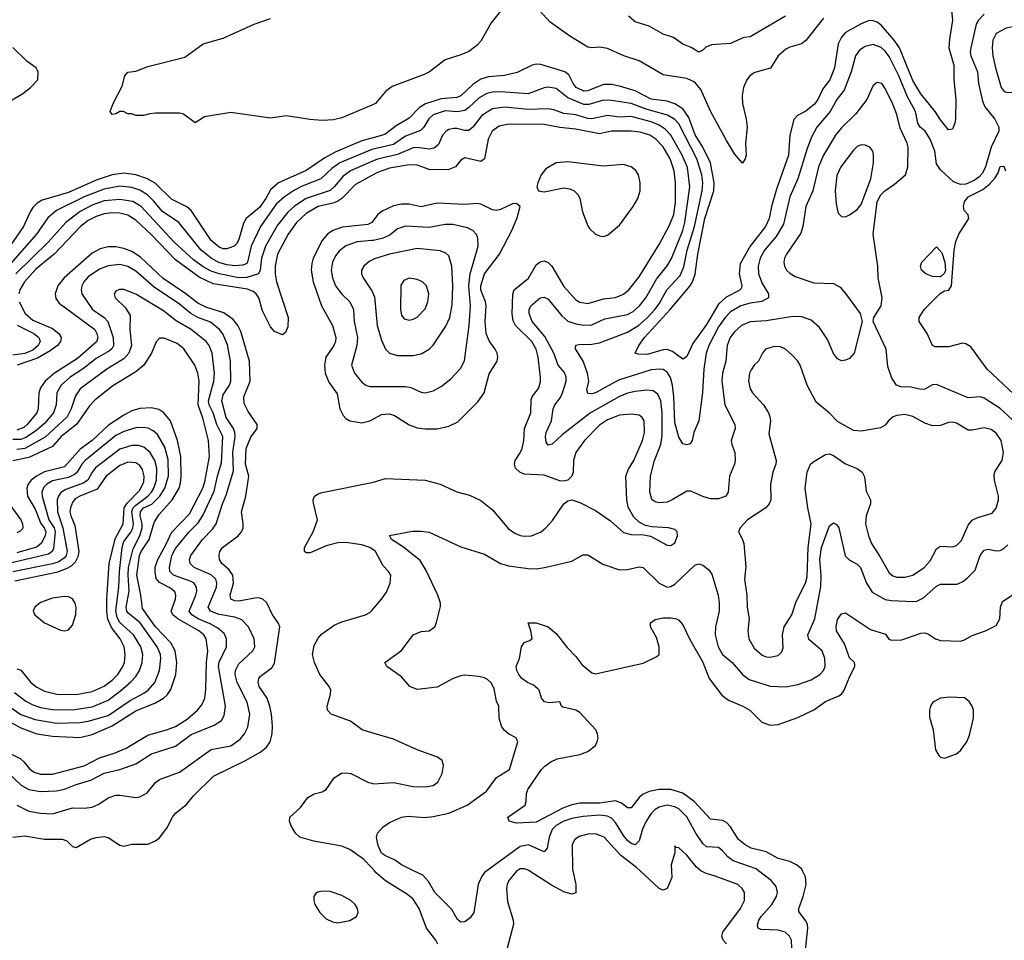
# Model space of a CAD drawing. Header units: inches. Extents: x 501365 to 657855, y 482276 to 547543.
# Tile 232 of 256: x 558224 to 563192, y 489649 to 494293. Entities that reach past the tile are written whole.
import ezdxf

# ---------------------------------------------------------------- set-up
doc = ezdxf.new("R2010")
doc.units = ezdxf.units.IN
doc.header["$MEASUREMENT"] = 0
for name, color, linetype in [('A5458', 7, 'Continuous'), ('A5459', 7, 'Continuous'), ('A5468', 7, 'Continuous'), ('A5469', 7, 'Continuous')]:
    doc.layers.add(name, color=color, linetype=linetype)

msp = doc.modelspace()

# ---------------------------------------------------------------- linework, layer by layer
at = {"layer": 'A5458', "color": 5, "elevation": 2020}
msp.add_lwpolyline([(559750, 489896.8), (559728.3, 489891.7), (559717.2, 489882.8), (559708.7, 489870), (559707.4, 489850), (559712.9, 489830), (559737.7, 489790), (559770, 489758), (559802.4, 489742.4), (559830, 489737.6), (559890, 489748.4), (559923, 489770), (559932.3, 489790), (559928.7, 489810), (559916.8, 489830), (559894.2, 489850), (559850, 489875.8), (559790, 489895.3)], close=True, dxfattribs=at)
at = {"layer": 'A5459', "color": 5}
for points, elevation in [([(560000, 493861.7), (559850, 493798), (559807.9, 493787.9), (559750, 493784.8), (559688.5, 493788.5), (559570, 493807.3), (559490, 493796), (559290, 493823.7), (559156.8, 493803.2), (559110, 493772.7), (559050, 493816.2), (559030, 493820.5), (558910, 493820.7), (558881.6, 493818.4), (558849.3, 493809.3), (558810, 493809), (558790, 493818), (558770, 493818), (558748.7, 493828.7), (558730, 493829), (558710, 493817.2), (558690, 493814), (558680.9, 493830), (558695.1, 493870), (558742, 493958), (558754.3, 494010), (558770, 494028.5), (558810, 494032.4), (558870, 494056.5), (559057, 494103), (559149.6, 494170), (559250, 494199.4), (559406.9, 494270), (559490, 494299.3)], 1880), ([(558170, 493877.5), (558240.2, 493919.8), (558279.3, 493950), (558315.6, 493990), (558316.9, 494030), (558307.1, 494050), (558261.6, 494081.6), (558190, 494151.5)], 1920), ([(560000, 493695), (559950, 493680.9), (559816, 493624), (559763.8, 493596.2), (559670, 493531.6), (559530.1, 493469.9), (559490, 493434.7), (559466.2, 493390), (559434.9, 493345.1), (559367, 493290), (559353.4, 493266.6), (559330, 493183.5), (559317.8, 493162.2), (559306, 493150), (559270, 493136.3), (559250, 493137.1), (559230, 493145.4), (559190, 493179.2), (559090, 493331), (559068.2, 493348.2), (558990, 493386.8), (558908, 493468), (558869.1, 493489.1), (558810, 493509.9), (558750, 493518.4), (558690, 493509.9), (558610, 493482.9), (558470, 493420.7), (558337.7, 493382.3), (558312.5, 493367.5), (558290, 493344.5), (558276.3, 493323.7), (558243.7, 493250), (558161.5, 493130)], 1920), ([(560000, 493637.8), (559839.5, 493570), (559798.7, 493541.3), (559743.9, 493490), (559650, 493453.2), (559610, 493432.3), (559560.7, 493399.3), (559518.4, 493361.6), (559439.2, 493250), (559392.3, 493150), (559374.1, 493070), (559370, 493063.6), (559350, 493054), (559310, 493051), (559270, 493055.7), (559228.3, 493068.3), (559189.9, 493090), (559140.4, 493130), (559026.5, 493270), (558944.5, 493324.5), (558899.3, 493379.3), (558868.8, 493408.8), (558830, 493432.4), (558790, 493446.4), (558730, 493452.2), (558650, 493437.6), (558550, 493399.1), (558410, 493329.4), (558366.5, 493293.5), (558309.6, 493210), (558114.6, 492990)], 1940), ([(560000, 493576.5), (559893.6, 493530), (559857, 493503), (559811, 493449), (559790, 493430.8), (559669.8, 493390.2), (559610, 493351.2), (559577.8, 493322.2), (559524.2, 493255.8), (559464.7, 493150), (559444.8, 493090), (559437.5, 493030), (559429.4, 493010.6), (559370, 492992.8), (559330, 492990.2), (559230, 493011.3), (559190, 493024.5), (559150, 493045.5), (559101.3, 493081.3), (559002.9, 493170), (558836.7, 493350), (558795.3, 493375.3), (558730, 493386.3), (558650, 493379.2), (558590, 493357.1), (558530, 493325.6), (558457.2, 493270), (558367.8, 493170), (558205.1, 493010)], 1960), ([(560000, 493506), (559918.4, 493461.6), (559850, 493390.9), (559830, 493376.6), (559810, 493368.1), (559730.3, 493349.7), (559670, 493315.5), (559621.5, 493270), (559579.2, 493210), (559525.3, 493110), (559513.1, 493050), (559513.1, 493010), (559520.3, 492970), (559578.7, 492790), (559576.7, 492743.3), (559565.1, 492714.9), (559550, 492702.9), (559510, 492719.1), (559490, 492743.5), (559450, 492824.5), (559430.3, 492890.3), (559417.2, 492910), (559402.1, 492922.1), (559373.3, 492933.3), (559200.9, 492960.9), (559130, 492993.1), (559010, 493081.7), (558890, 493206.8), (558810, 493280.6), (558770, 493306.5), (558730, 493316.7), (558690, 493318.9), (558650, 493313.8), (558610, 493299.8), (558570, 493279), (558531.1, 493250), (558397.8, 493110), (558305.2, 493034.8), (558248.9, 492970), (558225.6, 492930), (558219.7, 492910)], 1980), ([(560000.1, 493269.9), (559981, 493259), (559853.5, 493246.5), (559804.3, 493230), (559777, 493210), (559750, 493178.6), (559705.2, 493090), (559697.3, 493062.7), (559694.9, 493030), (559705.3, 492970), (559747.1, 492850), (559801.8, 492750), (559819, 492690), (559816.8, 492670), (559808.3, 492650), (559769.1, 492590), (559762.3, 492550), (559766.1, 492510), (559783.9, 492463.9), (559825.2, 492405.2), (559840.1, 492330), (559856.3, 492296.3), (559870, 492280.7), (559890, 492268.6), (559950, 492259.5), (559990, 492268.8), (560000, 492274.1)], 2020), ([(560000, 493178.2), (559927.4, 493172.6), (559870, 493152.3), (559835.4, 493124.6), (559817.8, 493102.2), (559802.3, 493070), (559796.2, 493030), (559802.3, 492990), (559818.1, 492950), (559848.8, 492908.8), (559889.1, 492869.1), (559908, 492830), (559912.5, 492770), (559927.9, 492690), (559925, 492650), (559898.5, 492550), (559913.2, 492510), (559950, 492464), (559970, 492449.2), (559990, 492442.9), (560000, 492442.9)], 2040), ([(558190, 490169.2), (558250, 490175.7), (558350, 490159.5), (558438.7, 490158.7), (558462.4, 490150), (558490, 490123), (558510, 490117.1), (558580.7, 490159.3), (558610, 490168.4), (558650, 490172.3), (558670, 490168.2), (558730, 490128.8), (558750, 490124.6), (558790, 490134.3), (558870, 490133.4), (558909.8, 490150.2), (558930, 490166.4), (558966.1, 490213.9), (558994.5, 490270), (559009.8, 490290), (559065.9, 490334.1), (559101.5, 490378.5), (559202.8, 490477.2), (559363.7, 490556.3), (559440.6, 490599.4), (559470, 490622.6), (559487.6, 490650), (559497.6, 490690), (559499.9, 490730), (559494.1, 490790), (559486.7, 490830), (559473.1, 490870), (559432.1, 490930), (559426.9, 490950), (559430.7, 490970), (559438.7, 490981.3), (559495.9, 491024.1), (559510, 491046.4), (559536, 491230), (559528, 491250), (559499.3, 491290), (559471.3, 491351.3), (559450.6, 491370.6), (559430, 491376.5), (559410, 491375.4), (559330, 491360.2), (559310, 491361.1), (559289.5, 491369.5), (559286.7, 491390), (559302.7, 491450), (559299.7, 491490), (559280.2, 491520.2), (559243.4, 491550), (559232.5, 491570), (559230.5, 491590), (559234.8, 491610), (559247, 491630), (559325.8, 491690), (559343.2, 491710), (559351.3, 491728.7), (559352.2, 491750), (559343, 491810), (559365, 491890), (559380.1, 491990), (559363.6, 492050), (559367.5, 492130), (559390, 492187), (559422.4, 492230), (559423, 492250), (559376.2, 492316.2), (559356, 492356), (559355.2, 492390), (559387.7, 492470), (559384.3, 492570), (559339.7, 492719.7), (559325, 492750), (559300.7, 492780.7), (559254, 492814), (559163.4, 492843.4), (559123, 492863), (559062.4, 492910), (558947.3, 492987.3), (558834.6, 493094.6), (558790, 493123.3), (558750, 493138.5), (558710, 493147.2), (558670, 493146.2), (558630, 493137.5), (558590, 493114.9), (558449.1, 492990), (558416.9, 492950), (558403.6, 492910), (558407.1, 492887.1), (558423.3, 492863.3), (558603.3, 492730), (558614.2, 492710), (558617.8, 492690), (558611.9, 492668.1), (558515.6, 492584.4), (558399.3, 492510), (558353, 492470), (558330, 492435.7), (558320.5, 492410), (558317.2, 492330), (558310.1, 492310), (558262.3, 492250), (558244.7, 492235.3), (558210, 492221.8)], 2020), ([(560000, 493079.1), (559987.1, 493072.9), (559960.2, 493050), (559949.2, 493030), (559948.4, 493010), (559956.5, 492990), (560000, 492925.4)], 2060), ([(558210, 490331.5), (558270, 490300.4), (558329.9, 490290.1), (558390, 490287.6), (558490, 490317.2), (558550, 490315.1), (558590, 490320.4), (558624.3, 490335.7), (558670, 490367.8), (558710, 490380.9), (558730, 490381.8), (558809.8, 490370.2), (558830, 490372.2), (558867.2, 490392.8), (558910, 490444.7), (558930, 490459.7), (559030, 490497.7), (559190, 490611.8), (559290, 490629.5), (559337.2, 490662.8), (559358.7, 490690), (559376, 490724), (559386, 490790), (559372.7, 490850), (559321.3, 490950), (559311.7, 490990), (559312.8, 491010), (559330, 491044.4), (559401.2, 491110), (559410.4, 491130), (559406.6, 491170), (559378.8, 491230), (559345.3, 491265.3), (559310, 491279.2), (559230, 491291.7), (559186.9, 491310), (559175, 491330), (559216.4, 491430), (559219.4, 491450), (559213.6, 491470), (559190, 491492.2), (559104.4, 491530), (559084.7, 491550), (559080.9, 491570), (559087.9, 491590), (559146.2, 491670), (559196.9, 491723.1), (559215, 491750), (559247.1, 491850), (559266.1, 491893.9), (559302.3, 492017.7), (559299.8, 492110), (559311.2, 492190), (559309.6, 492210), (559302.5, 492230), (559265.6, 492285.6), (559243.3, 492370), (559250, 492400.2), (559283.1, 492450), (559289.9, 492470), (559287.5, 492570), (559272, 492652), (559248.8, 492708.8), (559233, 492730), (559186.3, 492766.3), (559122.9, 492790), (559087, 492810), (559030, 492858.5), (558903.4, 492943.4), (558810, 493024.5), (558770, 493048), (558730, 493057.2), (558670, 493050.9), (558626.1, 493033.9), (558570, 492995.3), (558547.7, 492970), (558537.6, 492950), (558534.1, 492930), (558537.5, 492910), (558590.8, 492830), (558649.8, 492789.8), (558669.7, 492769.7), (558696.5, 492690), (558698.3, 492650), (558688.4, 492631.6), (558677.7, 492622.3), (558610, 492583.4), (558546.2, 492533.8), (558478.8, 492490), (558434.1, 492450), (558412, 492410), (558407.9, 492350), (558394.8, 492310), (558350, 492255.8), (558303.5, 492216.5), (558254.8, 492185.2), (558230, 492174.7), (558190, 492175.1)], 2040), ([(558170, 490490.1), (558231.9, 490431.9), (558270, 490410.1), (558330, 490399.5), (558410, 490403.3), (558450, 490411.5), (558510, 490435.8), (558582.6, 490457.4), (558650, 490492), (558729.9, 490510.1), (558810, 490539.8), (558890, 490589.5), (559010, 490628.9), (559090, 490687.9), (559205.8, 490734.2), (559243, 490757), (559256.4, 490783.6), (559262.1, 490830), (559226.9, 491030), (559230, 491051.2), (559266.8, 491130), (559267.6, 491170), (559255.8, 491195.8), (559224.1, 491224.1), (559185.8, 491245.8), (559125.2, 491270), (559092.7, 491290), (559079.6, 491310), (559112.8, 491390), (559118.4, 491410), (559117.1, 491430), (559104.1, 491450), (559090, 491459), (558999.9, 491490), (558981.7, 491510), (558979.5, 491530), (558991.7, 491590), (559010, 491624.6), (559079.5, 491710), (559125.2, 491754.8), (559148.2, 491791.8), (559206, 491914), (559222.1, 491990), (559243.1, 492056.9), (559249.9, 492190), (559218.2, 492250), (559199.9, 492310), (559180.5, 492350), (559177.1, 492370), (559203.4, 492470), (559207.7, 492510), (559194.9, 492610), (559180.2, 492650), (559165.4, 492670), (559089.8, 492730), (559014.4, 492774.4), (558950, 492823.6), (558810, 492908), (558750, 492932.5), (558727.7, 492932.3), (558710, 492922.9), (558701.1, 492910), (558706.3, 492890), (558758.9, 492838.9), (558781.2, 492801.2), (558779.8, 492730), (558788.7, 492650), (558775.1, 492610), (558750, 492582.4), (558664.4, 492530), (558529.5, 492430), (558505.3, 492394.7), (558484.6, 492330), (558464, 492290), (558353.6, 492186.4), (558250, 492129.7), (558210, 492124)], 2060), ([(558221.8, 492870), (558251.2, 492811.2), (558290, 492777.6), (558390, 492734.3), (558422, 492710), (558433.6, 492690), (558430.1, 492670), (558414.2, 492650), (558377.7, 492622.3), (558314.4, 492585.6), (558212, 492550)], 1980), ([(558211.1, 492751.1), (558295, 492710), (558321.1, 492690), (558326.8, 492670), (558317.6, 492650), (558290, 492626.2), (558250, 492609.3), (558190, 492600.8)], 1960), ([(558130, 490614.6), (558226.2, 490566.2), (558245.3, 490550), (558274.4, 490514.4), (558298, 490498), (558330, 490487.9), (558390, 490487.1), (558550, 490529.6), (558627, 490570), (558705.7, 490594.3), (558761.8, 490618.2), (558870, 490683.1), (558970, 490711.8), (559010, 490728.2), (559070, 490765.3), (559121.2, 490810), (559143.4, 490836.6), (559158.2, 490870), (559163.7, 490916.3), (559165.9, 491050), (559174.2, 491110), (559165, 491170), (559154, 491190), (559127.3, 491210), (559022.7, 491270), (558996.6, 491290), (558988.2, 491310), (559009.5, 491370), (559011.9, 491390), (559006.5, 491406.5), (558985.2, 491425.2), (558930, 491453.1), (558913.6, 491473.6), (558907, 491507), (558908.5, 491531.5), (558921.4, 491570), (558965.3, 491650), (558990, 491706.4), (559080.6, 491799.4), (559148.4, 491930), (559158.6, 491961.4), (559182.4, 492090), (559177.5, 492170), (559150, 492277.2), (559124.2, 492350), (559129.5, 492469.5), (559123.4, 492510), (559107.7, 492550), (559052.2, 492632.2), (559019.4, 492659.4), (558953.1, 492686.9), (558930, 492685.4), (558912, 492668), (558889.4, 492610), (558850.1, 492549.9), (558810, 492516.4), (558694.2, 492445.8), (558604.5, 492375.5), (558575.8, 492344.2), (558510.1, 492250), (558434.2, 492190), (558390, 492140.3), (558270, 492084.8), (558190, 492066.7)], 2080), ([(558150, 490765.3), (558230, 490720.6), (558310.1, 490690.1), (558390, 490679.5), (558528.3, 490671.7), (558590, 490686.6), (558690, 490730.1), (558810, 490806.9), (558910, 490846.1), (558949.9, 490870), (558970.5, 490889.5), (558986.4, 490913.6), (559012.1, 490990), (559017.8, 491050), (559007.9, 491110), (558987.4, 491150), (558910, 491230.7), (558843.1, 491323.1), (558835.7, 491390), (558815.6, 491490), (558828.3, 491590), (558836.7, 491610), (558877.8, 491670), (558903.5, 491756.5), (558925.6, 491794.4), (558993.6, 491870), (559028.5, 491930), (559035.2, 491955.2), (559038.7, 491990), (559036.7, 492090), (559020.7, 492170), (558984.4, 492270), (558952.3, 492310), (558925.8, 492325.8), (558890, 492334.9), (558830, 492332.3), (558790, 492319), (558750, 492297.6), (558671.9, 492248.1), (558589.4, 492170.6), (558530, 492125.8), (558450, 492037.4), (558350, 492011.4), (558309.4, 491990.6), (558282.7, 491970), (558266.9, 491950), (558259.5, 491930), (558264, 491890), (558303.2, 491823.2), (558331.1, 491751.1), (558348.2, 491730), (558355.6, 491710), (558353.6, 491690), (558333.3, 491650), (558308.3, 491631.7), (558210, 491603.1)], 2120), ([(558170, 490829.7), (558230, 490788.3), (558302.5, 490762.5), (558410, 490744.7), (558530, 490747.8), (558570, 490754.9), (558670, 490783.7), (558781.2, 490858.8), (558850, 490895.4), (558871.7, 490910), (558906.5, 490950), (558930.3, 491009.7), (558937, 491070), (558933.9, 491090), (558917.3, 491130), (558832, 491250), (558770, 491300.7), (558764.2, 491310), (558762.2, 491330), (558776.9, 491410), (558771.1, 491490), (558772.7, 491530), (558796.2, 491623.8), (558830, 491689.4), (558842, 491730), (558842.8, 491750), (558832.8, 491790), (558833, 491810), (558848.9, 491830), (558891.3, 491848.7), (558930.7, 491889.3), (558956.8, 491930), (558975.1, 491990), (558973.6, 492073.6), (558956.8, 492136.8), (558919.7, 492199.7), (558898.4, 492218.4), (558871.9, 492231.9), (558850, 492236), (558810, 492233.2), (558750, 492215.5), (558710, 492195.5), (558555.4, 492070), (558537.1, 492050), (558514.1, 492010), (558501.6, 491998.4), (558470, 491983.6), (558390, 491966.1), (558360.7, 491950), (558346.1, 491933.9), (558336.3, 491910), (558337.4, 491890), (558371.8, 491770), (558398.4, 491730), (558403, 491710), (558395.2, 491624.8), (558388.6, 491610), (558370, 491597.2), (558170, 491549.7)], 2140), ([(558198.7, 490898.7), (558256, 490856), (558290, 490836.9), (558330, 490823.5), (558390, 490813.3), (558490, 490811.5), (558590, 490826.2), (558670, 490860.7), (558733, 490907), (558786.1, 490953.9), (558810, 490979.5), (558829.4, 491010), (558842.3, 491050), (558845.3, 491090), (558835.8, 491130), (558799.1, 491190), (558730, 491252.2), (558716.7, 491276.7), (558709.1, 491310.9), (558725.1, 491430), (558728.2, 491510), (558741.5, 491630), (558750, 491659.9), (558787, 491710), (558795.1, 491730), (558797.7, 491750), (558790, 491810), (558797.6, 491830), (558810, 491843.7), (558870.7, 491889.3), (558889.3, 491910), (558901, 491930), (558913.9, 491970), (558915.7, 492030), (558906.5, 492070), (558883.1, 492110), (558850, 492136.9), (558824.4, 492144.4), (558790, 492145), (558730, 492125.8), (558607.5, 492032.5), (558589.4, 492010.6), (558568.6, 491970), (558544.8, 491955.2), (558456.4, 491923.6), (558432, 491908), (558419.9, 491890), (558414, 491870), (558414.9, 491810), (558441.1, 491730), (558463.7, 491610), (558458.5, 491590), (558450, 491578.8), (558421.2, 491558.8), (558390, 491548.5), (558190, 491507.9)], 2160), ([(558210, 491018.5), (558230, 491011.6), (558280.9, 490950), (558310, 490926.6), (558350, 490905.5), (558410.9, 490890.9), (558510, 490888.9), (558590, 490903.4), (558650, 490931.5), (558690, 490961.1), (558718.8, 490990), (558745.1, 491030), (558752.6, 491050), (558756.9, 491090), (558751.2, 491130), (558731.1, 491170), (558687.6, 491227.6), (558669.7, 491269.7), (558663.5, 491310), (558663.5, 491370), (558676, 491550), (558706.3, 491673.7), (558745.7, 491750), (558751.7, 491830), (558766.1, 491853.9), (558830, 491919), (558850, 491961.3), (558852.3, 491990), (558844.1, 492024.1), (558830, 492044.7), (558810, 492057.2), (558770, 492060.6), (558730, 492044), (558661.3, 491990), (558615, 491925), (558527.4, 491890), (558504.9, 491875.1), (558490, 491857.3), (558479.9, 491830), (558478, 491810), (558481.7, 491790), (558502.1, 491742.1), (558522.9, 491610), (558517.1, 491582.9), (558503.9, 491556.1), (558483.8, 491536.2), (558458, 491522), (558410, 491505.1), (558199.3, 491460.7)], 2180), ([(560000, 491623.3), (559990.2, 491630.2), (559950, 491644), (559870, 491654.8), (559830, 491653.8), (559770, 491638.2), (559690, 491603.9), (559670, 491603.7), (559660.4, 491610), (559660.7, 491630), (559704.8, 491710), (559726.6, 491770), (559705.9, 491854.1), (559704.4, 491870), (559711.8, 491890), (559730, 491901.7), (559750, 491907.6), (560000, 491958.2)], 1980), ([(558171, 491850), (558230, 491770.1), (558238.8, 491750), (558240.6, 491730), (558236.8, 491723.2), (558227.3, 491712.7), (558210, 491704.2)], 2080), ([(560000, 490695.7), (559951.8, 490710), (559893.6, 490753.6), (559796.2, 490790), (559776.9, 490810), (559775.8, 490830), (559793, 490890), (559793.2, 490910), (559785, 490930), (559738.6, 490990), (559710.9, 491050), (559701.6, 491090), (559710, 491135.8), (559730, 491173.4), (559746.4, 491193.6), (559810, 491238), (559850, 491255.4), (559968.9, 491291.1), (559990, 491302), (560000, 491313.2)], 1980), ([(560000, 490014.9), (559959, 490059), (559890, 490107), (559850, 490123.3), (559708.9, 490148.9), (559637, 490170), (559615.1, 490190), (559591.5, 490230), (559586, 490250), (559587.6, 490270), (559641.1, 490318.9), (559678.4, 490370), (559710, 490388.4), (559750, 490398.7), (559769.8, 490410.2), (559810, 490468), (559848.5, 490491.5), (559870, 490494.6), (559894.8, 490490), (559984.6, 490444.6), (560000, 490440.9)], 1980)]:
    msp.add_lwpolyline(points, dxfattribs=dict(at, elevation=elevation))
at = {"layer": 'A5459', "color": 5, "elevation": 2220}
msp.add_lwpolyline([(558450, 491383.9), (558390, 491374.4), (558330, 491352.4), (558300.3, 491330), (558291.7, 491310), (558301.1, 491290), (558350.1, 491250.1), (558430, 491212.7), (558450, 491210.3), (558470, 491215.3), (558490, 491238), (558507.2, 491292.8), (558509.1, 491330), (558503.7, 491350), (558490, 491371.7), (558470, 491381)], close=True, dxfattribs=at)
at = {"layer": 'A5468', "color": 5}
for points, elevation in [([(560334.1, 489630), (560323.5, 489650), (560276.4, 489710), (560238.8, 489810), (560210, 489856.2), (560180.5, 489880.5), (560069.3, 489949.3), (560023.1, 489990), (560013.8, 490000)], 1980), ([(560581, 490000), (560568.8, 489991.2), (560553.4, 489970), (560537, 489930), (560516.1, 489790), (560496.9, 489763.1), (560470, 489741.6), (560450, 489740.5), (560433.5, 489753.5), (560404, 489804), (560318.3, 489890), (560286.2, 489946.2), (560257.8, 489977.8), (560211.7, 490000)], 1960), ([(560733.7, 490000), (560730, 489997.8), (560691.8, 489950), (560683.2, 489930), (560680.5, 489910), (560684.6, 489844.6), (560714, 489750), (560715.2, 489730), (560683.8, 489610)], 1980), ([(561015.6, 490000), (561030.2, 489929.8), (561030, 489887.8), (561010, 489881.2), (560970, 489893.5), (560906.8, 489926.8), (560794.9, 490000)], 1980), ([(561512.2, 490000), (561514.5, 489965.5), (561491.4, 489910), (561470, 489901.5), (561450, 489910.8), (561354.8, 490000)], 1980), ([(561790.9, 489630.9), (561772.5, 489650), (561766.8, 489670), (561771.3, 489690), (561861.4, 489810), (561880.3, 489850), (561880.3, 489890), (561868.6, 489910), (561847.8, 489930), (561733.4, 489973.4), (561686.7, 489986.7), (561660.1, 490000)], 1980), ([(562120.3, 489610), (562118, 489650), (562108.6, 489670), (562085.3, 489690), (562050, 489699.9), (561964, 489704), (561949.8, 489710), (561946.1, 489726.1), (561952.9, 489750), (561965.7, 489770), (562019.5, 489830), (562042.5, 489870), (562047, 489890), (562040, 489920), (562015.8, 489950), (561952, 490000)], 1960), ([(562183.5, 489550), (562200.1, 489710), (562198.6, 489730), (562189.4, 489749.4), (562155.1, 489795.1), (562154.8, 489810), (562177.5, 489870), (562191.4, 489930), (562188.2, 489970), (562173.5, 490000)], 1940)]:
    msp.add_lwpolyline(points, dxfattribs=dict(at, elevation=elevation))
at = {"layer": 'A5469', "color": 5}
for points, elevation in [([(562922.2, 494370), (562930.1, 494290), (562915, 494195), (562912.5, 494150), (562936.8, 494063.2), (562937.8, 493990), (562947.7, 493890), (562945.9, 493794.1), (562942, 493770), (562930, 493741.2), (562910, 493737), (562870, 493787.6), (562843.4, 493830), (562770, 493918.5), (562730, 493985.2), (562663, 494150), (562635.6, 494190), (562570, 494265.4), (562550, 494279.9), (562530, 494287.1), (562510, 494288.2), (562470, 494272.5), (562390, 494227.3), (562370, 494204.7), (562353.1, 494170), (562335.7, 494050), (562311.2, 493988.8), (562276.7, 493943.3), (562251.5, 493890), (562234.3, 493865.7), (562190, 493831), (562147.9, 493810), (562130, 493789.6), (562110.1, 493709.9), (562103.4, 493610), (562042.3, 493437.7), (562017, 493350), (562005.7, 493290), (561987.2, 493250), (561909.7, 493150), (561859.4, 493060.6), (561854.1, 493010), (561868.2, 492950), (561864.1, 492935.9), (561854, 492926), (561787.7, 492892.3), (561750, 492857.4), (561690, 492755.8), (561619.9, 492660.1), (561590, 492593.7), (561576.6, 492583.4), (561570, 492579.8), (561518.4, 492618.4), (561490, 492629.3), (561470, 492627.7), (561390, 492603.4), (561344.8, 492604.8), (561329.4, 492610), (561347.6, 492650), (561376.6, 492690), (561505.9, 492830), (561606.1, 492950), (561618.9, 492970), (561631.5, 493008.5), (561646.1, 493110), (561680.9, 493290), (561726, 493430), (561728.5, 493470), (561708.7, 493570), (561670.5, 493650), (561632.6, 493712.6), (561599.4, 493799.4), (561570, 493842.5), (561530, 493868.4), (561490, 493881.4), (561410, 493891.1), (561330, 493934.3), (561250, 493957.8), (561210, 493965.8), (561170, 493965), (561090, 493933.1), (561070, 493932.1), (561031.2, 493951.2), (561015.9, 493970), (560993.9, 494013.9), (560974.6, 494030), (560853.2, 494066.8), (560830, 494068), (560810, 494062.7), (560734.5, 494025.5), (560670, 494011.4), (560590, 494004.5), (560550, 493991.8), (560510, 493965.2), (560450, 493908.5), (560430, 493899.3), (560350, 493893.4), (560271.1, 493868.9), (560241.4, 493850), (560190, 493795.3), (560123.4, 493756.6), (560066.2, 493713.8), (560000, 493695)], 1920), ([(562280.2, 494299.8), (562190, 494187.1), (562168.4, 494171.6), (562110, 494153.7), (562090, 494143.1), (562051.2, 494110), (562011.8, 494048.2), (561933.4, 494026.6), (561909.7, 494010.3), (561892.1, 493990), (561875.7, 493950), (561869.1, 493910), (561870.1, 493870), (561889.5, 493790), (561894.6, 493750), (561885.5, 493670), (561888.9, 493610), (561884.9, 493590), (561870, 493569.5), (561830, 493616.4), (561790, 493683.5), (561710, 493830.7), (561661.2, 493941.2), (561630, 493978.2), (561590, 493995.6), (561470, 494015.2), (561350, 494085.9), (561272.6, 494110), (561190, 494146.5), (561150, 494154), (561110, 494149.9), (561090, 494153.3), (560999.8, 494210), (560900.6, 494280.6), (560810, 494379.3)], 1880), ([(560650, 494335.5), (560603.5, 494276.5), (560550, 494183.9), (560530, 494162.4), (560490, 494132.8), (560450, 494114.8), (560370, 494089.8), (560291.7, 494030), (560264.6, 494015.4), (560103.9, 493956.1), (560069.5, 493930.5), (560019.6, 493870), (560000, 493861.7)], 1880), ([(563090, 494320.4), (563060.7, 494290), (563050.1, 494270), (563022.5, 494150), (563019.5, 494130), (563022.6, 494110), (563056.6, 494030), (563060.9, 493970), (563081, 493881), (563093.7, 493853.7), (563144.5, 493790), (563164.1, 493750), (563164.6, 493730), (563124.7, 493650), (563096.6, 493550), (563081.3, 493518.7), (563062.3, 493497.7), (563038.8, 493481.2), (562996.9, 493463.1), (562970, 493460.6), (562935.1, 493475.1), (562870, 493536), (562850, 493565.1), (562841.5, 493630), (562817, 493690), (562792.3, 493730), (562766.9, 493750), (562755.3, 493770), (562744.1, 493830), (562703.9, 493903.9), (562659.4, 494010), (562610, 494106.6), (562590, 494134.1), (562570, 494152.5), (562530, 494167), (562490, 494157.3), (562461.5, 494138.5), (562440.4, 494110), (562419.4, 494030), (562383.6, 493936.4), (562347.3, 493890), (562312.3, 493830), (562246.5, 493750), (562219.5, 493700.5), (562197, 493643), (562150.6, 493490), (562110, 493399.7), (562078.1, 493261.9), (562040.7, 493199.3), (561981, 493130), (561959.9, 493090), (561949.6, 493050), (561951.3, 493010), (561970, 492962.4), (562002.3, 492910), (562001.2, 492890), (561968.8, 492871.2), (561910, 492863.6), (561862.8, 492850), (561810, 492818.6), (561783, 492790), (561750, 492744.2), (561700.5, 492650), (561688.3, 492610), (561675.1, 492530), (561668.4, 492411.6), (561650.1, 492269.9), (561626, 492210), (561617.4, 492170), (561606.9, 492153.1), (561590, 492148.2), (561570, 492153.6), (561550, 492187), (561530, 492260.9), (561524.4, 492390), (561516.9, 492450), (561507.4, 492487.4), (561490, 492514.9), (561470, 492527.7), (561456, 492530), (561410, 492526.9), (561245.6, 492474.4), (561130, 492410.6), (561110, 492404.7), (561090, 492406.9), (561086.3, 492426.3), (561095, 492470), (561088.8, 492510), (561067.2, 492570), (561028.2, 492631.8), (561030, 492650.2), (561045.2, 492654.8), (561110, 492655.4), (561150, 492662.1), (561290, 492715.8), (561346.6, 492750), (561390, 492788), (561428.2, 492830), (561450, 492859.8), (561489.7, 492930.3), (561557.2, 493002.8), (561574.3, 493045.7), (561592.4, 493130), (561628.3, 493250), (561668.1, 493430), (561669.9, 493469.9), (561665.3, 493510), (561639.9, 493590), (561550, 493767.7), (561530, 493788.6), (561491.7, 493811.7), (561390, 493839.8), (561310, 493869.9), (561210, 493885.8), (561170, 493887.2), (561095.7, 493864.3), (561070, 493865.4), (560990, 493898.7), (560930, 493946.2), (560890, 493952), (560870, 493949.3), (560790, 493918), (560650, 493928.4), (560610, 493926.5), (560580.5, 493919.5), (560541.8, 493898.2), (560490.8, 493849.2), (560470, 493835.3), (560431.4, 493828.6), (560370, 493832.5), (560310, 493811.9), (560287.9, 493792.1), (560262.8, 493750), (560246.7, 493733.3), (560170, 493704.6), (560110, 493662.7), (560001.5, 493638.5), (560000, 493637.8)], 1940), ([(562088.2, 494310), (561910, 494206.6), (561878, 494202), (561810, 494172.7), (561713.7, 494166.3), (561686, 494154), (561670, 494139), (561650, 494129.2), (561612.3, 494152.3), (561570, 494169.5), (561522.9, 494202.9), (561470, 494219.3), (561399.5, 494259.5), (561330, 494281.2), (561295.3, 494310)], 1860), ([(563233.5, 492273.5), (563170, 492331.6), (563090, 492383.9), (563070, 492389.8), (563010, 492384.8), (562850, 492452), (562830, 492451.1), (562790.2, 492429.8), (562772, 492428), (562719.7, 492439.7), (562670, 492441.5), (562647.1, 492450), (562623.9, 492483.9), (562604, 492544), (562594.8, 492630), (562529.3, 492770), (562533.3, 492790), (562569.7, 492850), (562575.6, 492890), (562556.1, 492990), (562552.9, 493050), (562529.9, 493210), (562550, 493374.4), (562568.4, 493410), (562588.9, 493430), (562637.2, 493462.8), (562693.6, 493510), (562705.4, 493550), (562706.1, 493650), (562701.3, 493670), (562665.8, 493745.8), (562650, 493813.6), (562630, 493866.9), (562590, 493946), (562573.3, 493970), (562550, 493975.8), (562530, 493960.7), (562497.6, 493890), (562442.5, 493817.5), (562370, 493746.6), (562340.5, 493710), (562279.3, 493610), (562254.1, 493550), (562226.5, 493430), (562190.7, 493350), (562175, 493250), (562164.4, 493215.6), (562093, 493110), (562082.9, 493090), (562080.2, 493070), (562083.2, 493050), (562092.9, 493030), (562111.7, 493011.7), (562137.3, 492997.3), (562230, 492965.7), (562330, 492961.5), (562363.7, 492943.7), (562391.1, 492911.1), (562464.4, 492810), (562474, 492770), (562434.4, 492610), (562410, 492583.7), (562390, 492575.1), (562370, 492572.7), (562350, 492582.7), (562330, 492609), (562300, 492680), (562259.4, 492739.4), (562217.3, 492777.3), (562170, 492794.6), (562125, 492795), (561990, 492773.1), (561910, 492768.2), (561865.2, 492750), (561830, 492718.2), (561808.9, 492690), (561792.7, 492650), (561786.7, 492570), (561770.1, 492510), (561765.8, 492470), (561780.9, 492350), (561832.7, 492250), (561833.5, 492230), (561813.2, 492170), (561816.2, 492150), (561831.8, 492110), (561834, 492070), (561831, 492050), (561805.7, 491990), (561798.5, 491910), (561786.4, 491890), (561750, 491875.1), (561710, 491875.5), (561670, 491887.3), (561610, 491914.5), (561590, 491914.5), (561516.5, 491870), (561490, 491859.4), (561450, 491855.8), (561430, 491860.9), (561412.8, 491872.8), (561404, 491910), (561407.4, 491990), (561427.1, 492070), (561459, 492150), (561464.9, 492195.1), (561465, 492310), (561458.8, 492370), (561444.2, 492404.2), (561420.9, 492420.9), (561390, 492424.3), (561330, 492416.6), (561290, 492408), (561250, 492391.3), (561103.9, 492310), (560961.5, 492198.5), (560910, 492152.4), (560890, 492146.3), (560881, 492161), (560877.3, 492190), (560880.6, 492210), (560906.8, 492270), (560915, 492330), (560923.4, 492350), (560952.6, 492387.4), (560963.2, 492410), (560980.8, 492470), (560981.2, 492490), (560973.3, 492513.3), (560941.2, 492550), (560919.5, 492610), (560873.8, 492693.8), (560809.3, 492770), (560795, 492810), (560795, 492830), (560803.8, 492850), (560850, 492889.1), (560870, 492892.3), (560890, 492882.8), (560959, 492799), (560990, 492772.2), (561030, 492758.1), (561070, 492751), (561110, 492754.3), (561175.6, 492784.4), (561290, 492804.8), (561319.3, 492820.7), (561351, 492850), (561382.6, 492890), (561436.8, 492983.2), (561490, 493050.9), (561512.7, 493087.3), (561569.6, 493230), (561580.7, 493270), (561605.4, 493450), (561593.1, 493546.9), (561566.9, 493610), (561509.9, 493710), (561480.1, 493740.1), (561450, 493760.8), (561410, 493777.4), (561310, 493803.7), (561250, 493800.9), (561190, 493809.5), (561110, 493793.2), (561090, 493794.6), (561030, 493813.2), (560970, 493820.1), (560918.4, 493838.4), (560890, 493842.7), (560790, 493839.2), (560670, 493851.1), (560610, 493843.2), (560556.6, 493810), (560510, 493750.6), (560490, 493734), (560470, 493732.9), (560430, 493744), (560416.4, 493743.6), (560390, 493738.3), (560375.6, 493730), (560358, 493710), (560336.5, 493663.5), (560315.4, 493644.6), (560290, 493640.2), (560230, 493647.6), (560210, 493645.6), (560130, 493613.3), (560030, 493589.6), (560000, 493576.5)], 1960), ([(560000, 491958.2), (560010, 491960.2), (560070, 491979.1), (560270, 491970.2), (560344.9, 491950), (560430, 491911.1), (560493.5, 491893.5), (560550, 491867.5), (560610, 491819.7), (560690, 491725.2), (560722.3, 491702.3), (560750, 491690.8), (560770, 491687.2), (560806, 491690), (560854.5, 491710), (560879.3, 491730), (560912.8, 491767.2), (560969.8, 491850.2), (560990, 491866.3), (561010, 491870.3), (561050, 491857.3), (561130, 491816.5), (561204.2, 491764.2), (561270, 491706.5), (561310, 491696.5), (561373.5, 491693.5), (561407.1, 491687.1), (561490, 491642.6), (561510, 491640.4), (561530, 491653.4), (561543, 491690), (561540.7, 491710), (561530, 491720.7), (561498, 491730), (561413.8, 491733.8), (561380.7, 491740.7), (561350, 491757.6), (561323.2, 491783.2), (561294.1, 491834.1), (561286.5, 491870), (561283, 491990), (561294.9, 492025.1), (561322, 492070), (561365.8, 492170), (561377.1, 492210), (561374.1, 492270), (561365.3, 492285.3), (561350, 492297.1), (561310, 492303.7), (561250, 492297.4), (561190, 492274.9), (561150, 492248), (561073.4, 492170), (561030.2, 492110), (561019, 492070), (561017.1, 492010), (561009.1, 491990), (560989.4, 491970.6), (560970, 491965), (560950, 491966), (560870, 491995), (560770, 492000.5), (560747.3, 492010), (560726.3, 492030), (560720.3, 492050), (560724.6, 492070), (560750, 492107.7), (560759.3, 492130), (560767.7, 492170), (560771.6, 492230), (560802.8, 492310), (560804.5, 492375.5), (560809.5, 492390.5), (560843.7, 492436.3), (560852.2, 492467.8), (560852.3, 492487.7), (560839.9, 492590), (560829.9, 492630), (560807.2, 492670), (560724.9, 492750), (560713.2, 492773.2), (560709.6, 492809.6), (560712.6, 492907.4), (560719.1, 492930), (560791.7, 492988.3), (560830, 493056.8), (560850, 493070.9), (560870, 493076), (560890, 493068.4), (560909.2, 493049.2), (560970, 492946.8), (561030, 492880.2), (561050, 492867.8), (561090, 492861.9), (561170, 492884.6), (561230, 492891.9), (561270, 492908.9), (561297.3, 492930), (561350, 492996.3), (561450, 493159.3), (561503.2, 493256.8), (561524.8, 493310), (561533, 493370), (561533.5, 493470), (561525.4, 493530), (561506.5, 493590), (561470, 493651.6), (561434.3, 493690), (561402.9, 493710), (561355, 493725), (561310, 493731.1), (561210, 493731.1), (561150, 493716.3), (561030, 493740.8), (560950, 493748.2), (560870, 493764.3), (560690, 493765.6), (560644, 493756), (560608.3, 493730), (560587.9, 493690), (560568.8, 493591.2), (560550, 493577.8), (560470, 493595), (560450, 493584.5), (560422.9, 493550), (560390, 493537.2), (560295.6, 493535.6), (560230, 493558.6), (560190, 493559.7), (560090, 493543.7), (560030, 493522.3), (560000, 493506)], 1980), ([(563293.3, 492353.3), (563105.4, 492530), (563023.1, 492643.1), (562998.2, 492658.2), (562980.9, 492660.9), (562910, 492642.8), (562842.8, 492642.8), (562829.6, 492650), (562801.7, 492710), (562762.6, 492770), (562762.3, 492790), (562787.4, 492830), (562868, 492912), (562890, 492924.6), (562912.1, 492927.9), (562924.7, 492950), (562938.1, 493130), (562947, 493173), (562961.4, 493210), (563012.4, 493290), (563008.7, 493308.7), (562989.8, 493330), (562985.7, 493350), (562990, 493374), (563010, 493399.2), (563083.6, 493436.4), (563117.3, 493462.7), (563145.9, 493494.1), (563160.1, 493519.9), (563170, 493552), (563190, 493554), (563198, 493530)], 1940), ([(560000, 492274.1), (560050, 492300.5), (560090, 492304.4), (560115.4, 492295.4), (560190, 492248.7), (560230, 492233.7), (560270, 492228.3), (560330, 492229.5), (560390, 492242.3), (560435, 492265), (560535.3, 492364.7), (560567.2, 492410), (560593, 492507), (560633.3, 492570), (560636.2, 492590), (560632.8, 492610), (560623.7, 492630), (560592.6, 492672.6), (560577.4, 492710), (560572.1, 492770), (560577.6, 492850), (560575, 492870), (560551.3, 492930), (560550.3, 492950), (560569.7, 493010.3), (560645, 493110), (560707.5, 493230), (560733.2, 493293.2), (560749.5, 493349.5), (560730, 493365.6), (560710, 493364), (560650, 493335), (560630, 493330.6), (560610, 493333.2), (560550, 493362.2), (560530, 493365.4), (560470, 493359.7), (560330, 493367), (560250, 493349.3), (560190, 493362), (560150, 493361.3), (560110, 493354.5), (560052.6, 493327.4), (560031.9, 493310), (560000.1, 493269.9)], 2020), ([(560000, 492442.9), (560170, 492443.2), (560196.9, 492436.9), (560250, 492414.4), (560270, 492411.3), (560310, 492421.3), (560350, 492442), (560398.6, 492481.4), (560447.5, 492532.5), (560468.6, 492571.4), (560491.7, 492750), (560498.3, 492850), (560489.6, 492950.4), (560497.7, 493010), (560537.2, 493150), (560535.9, 493190), (560529.1, 493209.1), (560509.9, 493229.9), (560483.2, 493243.2), (560410, 493259.9), (560370, 493259.9), (560290, 493243.6), (560170, 493251.5), (560130, 493237.7), (560093.2, 493206.8), (560058.3, 493190), (560010, 493179), (560000, 493178.2)], 2040), ([(560000, 492925.4), (560002.2, 492922.2), (560014.2, 492894.2), (560027.9, 492750), (560050, 492676.4), (560070, 492630.4), (560090.1, 492610.1), (560130, 492598.5), (560210, 492599), (560250, 492606.4), (560289.9, 492630.1), (560310, 492650.3), (560373.8, 492746.2), (560394.5, 492790), (560405.6, 492854.4), (560408.8, 492950), (560405, 493050), (560390, 493101.3), (560375, 493115), (560346.2, 493126.2), (560230, 493138.1), (560090, 493109.4), (560014.2, 493085.8), (560000, 493079.1)], 2060), ([(560211.7, 490000), (560150, 490029.7), (560115.6, 490055.6), (560070, 490074.8), (560050, 490089), (560032.7, 490127.3), (560024.7, 490170), (560029.6, 490190), (560058.7, 490221.3), (560090, 490243.1), (560149.7, 490270.3), (560184.5, 490275.5), (560268.9, 490268.9), (560310, 490273), (560390, 490290.7), (560482.3, 490330), (560579.3, 490400.7), (560629.2, 490470.8), (560696.2, 490510), (560737.8, 490650), (560729.6, 490670), (560690, 490690.9), (560668.8, 490708.8), (560655.1, 490730), (560642.6, 490770), (560642, 490830), (560630, 490855.1), (560617.9, 490917.9), (560605.3, 490945.3), (560585, 490965), (560570, 490973.3), (560539.5, 490979.5), (560470, 490985.7), (560450, 490983.2), (560410.4, 490970), (560330, 490925.7), (560230, 490913.6), (560193.2, 490930), (560150, 490977.2), (560076, 491030), (560066, 491050), (560149.8, 491110.2), (560210, 491190.4), (560250, 491206.7), (560290, 491210.4), (560318, 491230), (560327.9, 491252.1), (560346.7, 491333.3), (560346.9, 491350), (560334, 491390), (560275.2, 491515.2), (560244.1, 491564.1), (560155.7, 491635.7), (560099.5, 491670), (560089.8, 491690.2), (560206.6, 491713.4), (560250, 491713.4), (560290, 491707.2), (560450, 491633.8), (560570, 491596.9), (560650.2, 491550.2), (560690, 491538.6), (560790, 491524), (560830, 491522.6), (560871.2, 491528.8), (561010, 491561.6), (561066.1, 491593.9), (561090, 491593.4), (561166.7, 491546.7), (561250, 491518.4), (561290, 491518.6), (561350, 491533.4), (561370, 491530.2), (561450, 491450.2), (561490, 491431), (561510, 491433.5), (561530, 491446.2), (561630, 491541.5), (561650, 491547.6), (561670, 491540.9), (561698.8, 491518.8), (561715.6, 491495.6), (561747.9, 491390), (561753.9, 491350), (561753.8, 491310), (561734.6, 491230), (561732.9, 491190), (561748.2, 491130), (561770, 491090.2), (561818.4, 491050), (561870.2, 490990), (561905, 490965), (562010, 490931.6), (562090, 490927.7), (562150, 490939.2), (562216.7, 490963.3), (562261.4, 490990), (562279.1, 491010), (562287.2, 491030), (562286.8, 491070), (562272.1, 491110), (562206.1, 491166.1), (562199.9, 491190), (562235.7, 491270), (562265.9, 491434.1), (562268.4, 491488.4), (562260.5, 491570), (562268.7, 491630), (562310, 491739.1), (562322.7, 491750), (562330, 491754), (562345.8, 491745.8), (562356.5, 491730), (562389.1, 491589.1), (562408.4, 491568.4), (562450, 491546.2), (562465.4, 491530), (562496.1, 491450), (562525.5, 491405.5), (562590, 491368), (562622.5, 491362.5), (562730, 491357.9), (562750, 491360.5), (562784, 491376), (562850, 491434.5), (562870, 491445), (562953.9, 491446.1), (562981.8, 491458.2), (563005.1, 491474.9), (563044.1, 491515.9), (563070, 491590.3), (563090, 491616.5), (563110, 491622.7), (563150, 491614.3), (563170, 491614.9), (563190, 491624.9), (563210, 491644.2)], 1960), ([(560000, 491313.2), (560050.4, 491369.6), (560075, 491405), (560092.9, 491450), (560096.8, 491490), (560085.7, 491510), (560058.6, 491538.6), (560018.8, 491610), (560000, 491623.3)], 1980), ([(562173.5, 490000), (562170, 490007.1), (562143.9, 490030), (562110, 490047.3), (562050, 490062.2), (561990, 490094.6), (561914.6, 490114.6), (561884.8, 490130), (561850, 490156.8), (561810, 490221.8), (561790, 490243), (561770, 490253.2), (561710, 490260.5), (561626.4, 490350), (561570, 490391.6), (561510, 490409.6), (561450, 490409.6), (561400.8, 490399.2), (561370, 490386.5), (561349.6, 490370), (561310, 490317.1), (561290, 490317.8), (561261.1, 490341.1), (561230, 490352.4), (561150, 490340.9), (561050, 490340.8), (561010, 490332.8), (560964.5, 490315.5), (560830, 490245.6), (560730, 490239.2), (560694, 490250), (560687.3, 490270), (560773.6, 490330), (560779.6, 490350), (560781.3, 490390), (560788.3, 490410), (560856.3, 490510), (560873.2, 490526.8), (560904.7, 490550), (560935.4, 490564.6), (561050, 490586.4), (561090, 490601.8), (561128.8, 490631.2), (561138.4, 490650), (561141.9, 490670), (561139.7, 490690), (561131.2, 490710), (561050, 490797.9), (561030, 490809.1), (560964.6, 490824.6), (560956.9, 490830), (560950, 490851.8), (560893.4, 490846.6), (560872.4, 490852.4), (560856, 490870), (560844.8, 490910), (560838, 490918), (560816, 490936), (560785.6, 490950), (560757, 490970), (560742.9, 490990), (560732, 491010), (560729.7, 491030.3), (560746.6, 491070), (560756, 491130), (560769.5, 491150.5), (560798.4, 491161.6), (560809.2, 491170.8), (560802.9, 491210), (560789.6, 491250.4), (560830, 491250.5), (560890, 491230.4), (560930, 491196.4), (560985.9, 491125.9), (561030, 491081.3), (561060.3, 491040.3), (561110, 490998.7), (561130, 490993.8), (561370, 491046.9), (561439.4, 491080.6), (561449.6, 491090.4), (561449.7, 491130), (561436.8, 491176.8), (561407, 491230), (561406, 491250), (561430, 491267.7), (561470, 491275.3), (561510, 491275.8), (561538, 491270), (561550, 491264), (561570, 491240.7), (561605.8, 491165.8), (561670, 491052.7), (561702.6, 490970), (561766.1, 490886.1), (561800.9, 490860.9), (561873.1, 490830), (561907.6, 490810), (561969.1, 490749.1), (562010, 490734.8), (562050, 490737.5), (562150, 490772.8), (562230, 490811.1), (562290, 490853.5), (562357.4, 490882.6), (562370, 490891.2), (562383.9, 490910), (562414.7, 490985.3), (562438.2, 491030), (562438.2, 491038.2), (562435.1, 491050), (562410, 491074.3), (562384.9, 491144.9), (562344.6, 491210), (562342.9, 491230), (562350, 491267.3), (562370, 491296.4), (562390, 491301.3), (562516.9, 491216.9), (562593, 491193), (562608.8, 491168.8), (562622.2, 491162.2), (562674.6, 491165.4), (562770, 491198), (562790, 491200.4), (562810, 491193), (562844.9, 491170), (562870, 491162), (562970, 491158), (562990, 491164.7), (563030, 491187.1), (563097.4, 491210), (563150, 491237.5), (563169.9, 491270), (563172.8, 491330), (563182.5, 491357.5), (563266.1, 491413.9)], 1940), ([(560000, 490440.9), (560010, 490438.5), (560110, 490444.7), (560210, 490425), (560270, 490423.2), (560310.7, 490429.3), (560333.7, 490446.3), (560355.8, 490490), (560362.9, 490530), (560355.6, 490555.6), (560332.8, 490572.8), (560230, 490609.7), (560110, 490663.1), (560000, 490695.7)], 1980), ([(561952, 490000), (561939.3, 490010), (561823.8, 490050), (561797, 490070), (561770, 490101.2), (561750, 490116.8), (561690, 490121.3), (561670, 490137), (561634.7, 490190), (561590, 490271.3), (561550, 490311.6), (561530, 490322.2), (561490, 490329.9), (561450, 490320.5), (561430, 490309), (561410, 490288.9), (561384.4, 490250), (561365.7, 490210), (561349.5, 490150.5), (561330, 490130.8), (561310, 490136.8), (561290, 490153.2), (561270, 490177.4), (561230, 490243.7), (561210, 490264.6), (561190, 490274.7), (561150, 490279.9), (561066.8, 490273.2), (561010, 490263.8), (560970, 490249.9), (560931.1, 490228.9), (560911.2, 490208.8), (560895.7, 490170), (560886.1, 490113.9), (560870, 490095.8), (560791, 490131), (560750, 490123), (560581, 490000)], 1960), ([(561354.8, 490000), (561336.8, 490016.8), (561257.4, 490077.4), (561172.9, 490170), (561130, 490185.4), (561090, 490184.9), (561046.5, 490173.5), (561023.5, 490156.5), (561010.9, 490130), (561013.5, 490010), (561015.6, 490000)], 1980), ([(561660.1, 490000), (561638.6, 490018.6), (561590, 490078.3), (561550, 490116), (561536.4, 490116.4), (561530, 490126), (561528.7, 490090), (561510.2, 490030), (561512.2, 490000)], 1980), ([(560013.8, 490000), (560000, 490014.9)], 1980), ([(560794.9, 490000), (560790, 490003.2), (560771.6, 490010), (560750, 490009.8), (560733.7, 490000)], 1980)]:
    msp.add_lwpolyline(points, dxfattribs=dict(at, elevation=elevation))
for points, elevation in [([(563302.3, 494262.3), (563250, 494259.5), (563200.5, 494250), (563150, 494222.3), (563133.7, 494190), (563130.1, 494150), (563133.4, 494110), (563146.6, 494050), (563175.5, 493950), (563191.1, 493931.1), (563210, 493925.6), (563230, 493926.7), (563310, 493941.6), (563354.9, 493965.1), (563375, 493985), (563416.6, 494063.4), (563469.6, 494130), (563489.6, 494170), (563491.5, 494191.5), (563476.6, 494216.6), (563449.8, 494229.8), (563370, 494255)], 1960), ([(562470, 493660.9), (562450, 493652.9), (562430, 493634.5), (562367, 493550), (562346.5, 493506.5), (562338.6, 493430), (562343.2, 493363.2), (562350, 493331), (562355.6, 493315.6), (562370, 493299.1), (562390, 493298), (562410, 493308), (562450, 493335.3), (562470, 493360.4), (562518.9, 493490), (562531.8, 493570), (562531.8, 493611.8), (562528, 493630), (562513.6, 493650), (562490, 493660.4)], 1980), ([(560990, 493575), (560930.2, 493569.8), (560879.3, 493540.7), (560854.9, 493510), (560838.7, 493470), (560832.7, 493450), (560841, 493430), (560870, 493424.9), (560970, 493443.7), (561000.1, 493440.1), (561022.3, 493430), (561041.4, 493410), (561050.6, 493390.6), (561063.7, 493323.7), (561090, 493252.7), (561099.3, 493239.3), (561130, 493211.6), (561150, 493202.4), (561170, 493199.1), (561190, 493206), (561250, 493256.9), (561318.6, 493350), (561342.3, 493390), (561354.6, 493430), (561354.6, 493470), (561345.7, 493510), (561332.4, 493532.4), (561310, 493551.1), (561270, 493561.6), (561170, 493553.2)], 2020), ([(562870, 492996.4), (562830, 492997.8), (562796.2, 493010), (562774.7, 493030), (562768.2, 493050), (562775.1, 493070), (562850, 493147.3), (562876.3, 493116.3), (562892.2, 493070), (562894.5, 493025.5), (562887, 493010)], 1940), ([(560190, 492988.3), (560162.9, 492977.1), (560146.3, 492953.7), (560144.7, 492830), (560150, 492802), (560164.3, 492784.3), (560190, 492777.3), (560210, 492782), (560230, 492792.7), (560270, 492834.4), (560284.1, 492870), (560287.9, 492910), (560276.4, 492950), (560256.9, 492970), (560230, 492982.7)], 2080), ([(562030, 492644.2), (561987, 492630), (561971.7, 492610), (561951.8, 492570), (561930, 492549.7), (561914.1, 492525.9), (561906.7, 492510), (561901.5, 492470), (561910.2, 492430.2), (561922, 492410), (561976.5, 492350), (562001.8, 492310), (562009.2, 492290), (562011.3, 492270), (562003.2, 492203.2), (562040.2, 492070), (562039.3, 492050), (562024.5, 492010), (562012, 491950), (562013.7, 491870), (562005.6, 491850), (561989.2, 491830), (561895.9, 491770), (561858.7, 491730), (561850.4, 491710), (561871.5, 491671.5), (561877.4, 491650), (561887.5, 491532.5), (561881.7, 491470), (561893.2, 491390), (561895, 491330), (561905.3, 491270), (561898.4, 491210), (561902.9, 491170), (561930, 491122.7), (561970, 491088), (561990, 491079.7), (562010, 491078), (562050, 491085.7), (562070, 491104.9), (562075.5, 491124.5), (562072.5, 491190), (562080.5, 491230), (562119.2, 491290), (562141.8, 491358.2), (562189.4, 491450), (562197.5, 491482.5), (562201.5, 491630), (562217, 491750), (562200.1, 491830), (562186.6, 491930), (562196.5, 492010), (562213.5, 492050), (562230, 492064.7), (562290, 492098.9), (562310, 492102), (562330, 492094.4), (562390, 492053.1), (562450, 492028.9), (562474.9, 492010), (562487, 491987), (562495.3, 491915.3), (562516.3, 491870), (562516.6, 491850), (562495, 491790), (562492.2, 491750), (562506.3, 491690), (562521.1, 491650), (562564.4, 491584.4), (562610, 491503.2), (562630, 491487.1), (562650, 491480.5), (562690, 491481.5), (562730, 491490.2), (562787.2, 491530), (562816.9, 491563.1), (562850, 491623.2), (562870, 491637.5), (562930, 491634.5), (562950, 491640.2), (562975, 491665), (563010, 491743.2), (563030, 491768.6), (563057.7, 491782.3), (563130, 491804.2), (563150, 491828.8), (563162.2, 491870), (563162.4, 491890), (563142.8, 491970), (563140.9, 491999.1), (563144.9, 492015.1), (563181.3, 492070), (563188.1, 492110), (563175.9, 492170), (563150, 492207.8), (563125.4, 492225.4), (563090, 492234.5), (563030, 492222.4), (563010, 492223), (562950, 492257.3), (562930, 492262.5), (562910, 492261.2), (562870, 492245.7), (562830, 492244.5), (562790, 492257.6), (562730, 492291.5), (562690, 492302), (562650, 492297), (562630.8, 492289.2), (562607.4, 492270), (562590, 492247.8), (562566.8, 492233.2), (562470, 492217.2), (562430, 492219.7), (562350, 492266), (562308.5, 492310), (562242.9, 492362.9), (562196.5, 492450), (562161, 492550), (562149.7, 492570), (562121.3, 492601.3), (562088, 492630), (562061.9, 492641.9)], 1980), ([(562915.9, 490875.9), (562870, 490870.7), (562831.8, 490850), (562819.7, 490830), (562814, 490810), (562814.6, 490774.6), (562832.1, 490710), (562843.9, 490610), (562860.7, 490580.7), (562870, 490572.2), (562890, 490567.9), (562950, 490589.2), (562970, 490606.3), (563002.2, 490650), (563016.6, 490683.4), (563037, 490770), (563035.8, 490810), (563029.8, 490830), (563013.7, 490853.7), (562990, 490871.3)], 1940)]:
    msp.add_lwpolyline(points, close=True, dxfattribs=dict(at, elevation=elevation))

doc.saveas('drawing.dxf')
